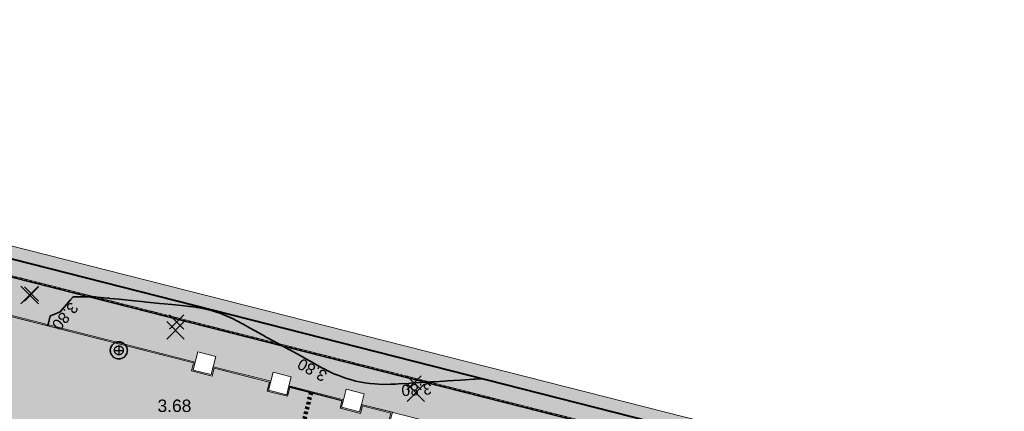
# Model space of a CAD drawing. Header units: metres. Extents: x 538891 to 1080079, y 6588829 to 13178720.
# Tile 112 of 256: x 539232 to 539312, y 6589484 to 6589516. Entities that reach past the tile are written whole.
import ezdxf

# ---------------------------------------------------------------- set-up
doc = ezdxf.new("R2010")
doc.units = ezdxf.units.M
doc.header["$LTSCALE"] = 0.4
doc.linetypes.add('#9_VIA31', pattern=[1, 0.5, -0.5])
doc.layers.add('KOLDE PST', color=7, linetype='Continuous')
doc.styles.add('Swis721 Lt BT', font='swissl.ttf')

# ---------------------------------------------------------------- blocks, each defined once
blk = doc.blocks.new('#9_019061_PP_TL (2D)')
at = {"linetype": 'Continuous', "lineweight": 0, "true_color": 0xffdf7f}
h = blk.add_hatch(color=41, dxfattribs=at)
edge = h.paths.add_edge_path()
edge.add_line((539078.584, 6589533.188), (539078.653, 6589534.722))
edge.add_line((539078.653, 6589534.722), (539077.355, 6589534.826))
edge.add_line((539077.355, 6589534.826), (539077.204, 6589534.148))
edge.add_line((539077.204, 6589534.148), (539076.488, 6589534.963))
edge.add_line((539076.488, 6589534.963), (539074.947, 6589533.639))
edge.add_line((539074.947, 6589533.639), (539075.07, 6589533.496))
edge.add_line((539075.07, 6589533.496), (539075.095, 6589533.09))
edge.add_arc((539078.379, 6589478.702), 54.487, 93.45554, 93.49181)
edge.add_line((539075.06, 6589533.087), (539054.851, 6589531.854))
edge.add_line((539054.851, 6589531.854), (539054.931, 6589530.557))
edge.add_line((539054.931, 6589530.557), (539075.139, 6589531.79))
edge.add_arc((539078.379, 6589478.689), 53.2, 75.93603, 93.49181, ccw=False)
edge.add_line((539091.307, 6589530.294), (539160.943, 6589512.849))
edge.add_line((539160.943, 6589512.849), (539209.551, 6589500.58))
edge.add_line((539209.551, 6589500.58), (539288.566, 6589480.521))
edge.add_arc((539298.728, 6589520.551), 41.3, 255.75549, 260.13822)
edge.add_line((539291.655, 6589479.861), (539316.13, 6589475.606))
edge.add_line((539316.13, 6589475.606), (539397.23, 6589455.209))
edge.add_line((539397.23, 6589455.209), (539432.348, 6589446.342))
edge.add_line((539432.348, 6589446.342), (539471.499, 6589436.682))
edge.add_line((539471.499, 6589436.682), (539478.412, 6589434.976))
edge.add_line((539478.412, 6589434.976), (539478.729, 6589436.237))
edge.add_line((539478.729, 6589436.237), (539432.662, 6589447.604))
edge.add_line((539432.662, 6589447.604), (539397.548, 6589456.47))
edge.add_line((539397.548, 6589456.47), (539316.4, 6589476.879))
edge.add_line((539316.4, 6589476.879), (539291.877, 6589481.142))
edge.add_arc((539298.728, 6589520.551), 40, 255.75549, 260.13822, ccw=False)
edge.add_line((539288.886, 6589481.781), (539209.87, 6589501.84))
edge.add_line((539209.87, 6589501.84), (539161.26, 6589514.11))
edge.add_line((539161.26, 6589514.11), (539091.623, 6589531.555))
edge.add_arc((539078.379, 6589478.689), 54.5, 75.93603, 89.78464)
at = {"linetype": 'Continuous', "lineweight": 0, "true_color": 0xadadad}
h = blk.add_hatch(color=253, dxfattribs=at)
edge = h.paths.add_edge_path()
edge.add_line((539055.219, 6589527.469), (539075.328, 6589528.696))
edge.add_arc((539078.379, 6589478.689), 50.1, 75.93603, 93.49181, ccw=False)
edge.add_line((539090.554, 6589527.287), (539160.187, 6589509.843))
edge.add_line((539160.187, 6589509.843), (539167.14, 6589508.088))
edge.add_line((539167.14, 6589508.088), (539167.299, 6589508.718))
edge.add_line((539167.299, 6589508.718), (539168.753, 6589508.351))
edge.add_line((539168.753, 6589508.351), (539168.594, 6589507.721))
edge.add_line((539168.594, 6589507.721), (539183.545, 6589503.947))
edge.add_line((539183.545, 6589503.947), (539183.864, 6589505.211))
edge.add_line((539183.864, 6589505.211), (539185.319, 6589504.844))
edge.add_line((539185.319, 6589504.844), (539185, 6589503.58))
edge.add_line((539185, 6589503.58), (539186.674, 6589503.157))
edge.add_line((539186.674, 6589503.157), (539186.836, 6589503.8))
edge.add_line((539186.836, 6589503.8), (539188.484, 6589503.384))
edge.add_line((539188.484, 6589503.384), (539188.322, 6589502.741))
edge.add_line((539188.322, 6589502.741), (539208.79, 6589497.575))
edge.add_line((539208.79, 6589497.575), (539214.091, 6589496.229))
edge.add_arc((539213.328, 6589493.224), 3.1, -14.24451, 75.75549, ccw=False)
edge.add_line((539216.333, 6589492.461), (539214.936, 6589486.962))
edge.add_line((539214.936, 6589486.962), (539219.595, 6589485.806))
edge.add_line((539219.595, 6589485.806), (539221.231, 6589492.25))
edge.add_arc((539223.267, 6589491.733), 2.1, 75.75549, 165.75549, ccw=False)
edge.add_line((539223.783, 6589493.768), (539246.442, 6589488.016))
edge.add_line((539246.442, 6589488.016), (539246.65, 6589488.833))
edge.add_line((539246.65, 6589488.833), (539248.103, 6589488.464))
edge.add_line((539248.103, 6589488.464), (539247.896, 6589487.647))
edge.add_line((539247.896, 6589487.647), (539252.533, 6589486.47))
edge.add_line((539252.533, 6589486.47), (539252.722, 6589487.213))
edge.add_line((539252.722, 6589487.213), (539254.176, 6589486.844))
edge.add_line((539254.176, 6589486.844), (539253.986, 6589486.098))
edge.add_line((539253.986, 6589486.098), (539258.373, 6589484.987))
edge.add_line((539258.373, 6589484.987), (539258.59, 6589485.839))
edge.add_line((539258.59, 6589485.839), (539260.043, 6589485.47))
edge.add_line((539260.043, 6589485.47), (539259.827, 6589484.618))
edge.add_line((539259.827, 6589484.618), (539277.441, 6589480.146))
edge.add_line((539277.441, 6589480.146), (539277.6, 6589480.775))
edge.add_line((539277.6, 6589480.775), (539279.054, 6589480.408))
edge.add_line((539279.054, 6589480.408), (539278.895, 6589479.777))
edge.add_line((539278.895, 6589479.777), (539287.803, 6589477.516))
edge.add_arc((539298.728, 6589520.551), 44.4, 255.75549, 260.13822)
edge.add_line((539291.124, 6589476.807), (539307.996, 6589473.874))
edge.add_arc((539307.635, 6589471.803), 2.102, -15.86256, 80.11108, ccw=False)
edge.add_line((539309.657, 6589471.228), (539307.842, 6589463.913))
edge.add_line((539307.842, 6589463.913), (539312.501, 6589462.757))
edge.add_line((539312.501, 6589462.757), (539313.978, 6589468.71))
edge.add_arc((539317.957, 6589467.723), 4.1, 75.8828, 166.06698, ccw=False)
edge.add_line((539318.957, 6589471.699), (539396.474, 6589452.203))
edge.add_line((539396.474, 6589452.203), (539425.8, 6589444.798))
edge.add_arc((539425.286, 6589442.762), 2.1, -13.93303, 75.82924, ccw=False)
edge.add_line((539427.324, 6589442.257), (539426.108, 6589437.355))
edge.add_line((539426.108, 6589437.355), (539429.796, 6589436.44))
edge.add_line((539429.796, 6589436.44), (539431.007, 6589441.32))
edge.add_arc((539433.045, 6589440.814), 2.1, 76.13943, 166.06698, ccw=False)
edge.add_line((539433.548, 6589442.853), (539477.763, 6589431.943))
edge.add_line((539477.763, 6589431.943), (539478.485, 6589434.855))
edge.add_line((539478.485, 6589434.855), (539471.475, 6589436.585))
edge.add_line((539471.475, 6589436.585), (539432.323, 6589446.245))
edge.add_line((539432.323, 6589446.245), (539397.206, 6589455.112))
edge.add_line((539397.206, 6589455.112), (539316.109, 6589475.508))
edge.add_line((539316.109, 6589475.508), (539291.637, 6589479.763))
edge.add_arc((539298.728, 6589520.551), 41.4, 255.75549, 260.13822, ccw=False)
edge.add_line((539288.541, 6589480.424), (539209.526, 6589500.483))
edge.add_line((539209.526, 6589500.483), (539160.919, 6589512.752))
edge.add_line((539160.919, 6589512.752), (539091.283, 6589530.197))
edge.add_arc((539078.379, 6589478.689), 53.1, 75.93603, 93.49181)
edge.add_line((539075.145, 6589531.69), (539055.037, 6589530.463))
edge.add_line((539055.037, 6589530.463), (539055.219, 6589527.469))
at = {"color": 192, "linetype": '#9_VIA31', "lineweight": 100, "true_color": 0x6600cc}
blk.add_line((539254.345, 6589479.967), (539255.762, 6589485.547), dxfattribs=at)
at = {"color": 26, "linetype": 'Continuous', "lineweight": 9, "true_color": 0x7f1f00, "flags": 128}
for points in [[(539209.517, 6589500.444), (539288.531, 6589480.385, 0.019126), (539291.631, 6589479.723), (539316.101, 6589475.469), (539397.196, 6589455.074), (539432.314, 6589446.207), (539471.465, 6589436.546), (539478.378, 6589434.84), (539555.609, 6589415.427)], [(539209.551, 6589500.58), (539288.566, 6589480.521, 0.019126), (539291.655, 6589479.861), (539316.13, 6589475.606), (539397.23, 6589455.209), (539432.348, 6589446.342), (539471.499, 6589436.682), (539478.412, 6589434.976), (539555.642, 6589415.563)]]:
    blk.add_lwpolyline(points, format="xyb", dxfattribs=at)
at = {"color": 26, "linetype": '#9_VIA31', "lineweight": 35, "true_color": 0x7f1f00, "flags": 128}
blk.add_lwpolyline([(538967.148, 6589597.12), (538965.773, 6589591.531), (538963.436, 6589580.669, 0.090401), (538963.194, 6589573.008), (538965.83, 6589555.415, 0.276139), (538973.235, 6589546.397), (538977.322, 6589545.185), (538983.151, 6589543.647, 0.054191), (538991.031, 6589542.458), (538997.302, 6589542.197, -0.05419), (539002.245, 6589541.451), (539020.515, 6589536.63), (539037.121, 6589531.45, 0.091075), (539048.373, 6589530.086), (539075.144, 6589531.72, -0.076752), (539091.29, 6589530.226), (539160.926, 6589512.781), (539209.534, 6589500.512), (539288.549, 6589480.453, 0.019126), (539291.643, 6589479.792), (539316.116, 6589475.538), (539397.213, 6589455.141), (539432.331, 6589446.274), (539471.482, 6589436.614), (539478.395, 6589434.908), (539555.625, 6589415.495), (539563.518, 6589413.636), (539630.809, 6589396.623), (539632.547, 6589396.223), (539640.038, 6589394.503), (539786.833, 6589357.406), (539792.242, 6589356.056), (539846.138, 6589342.595), (539852.087, 6589341.1), (539969.581, 6589312.224), (539977.328, 6589310.446), (540019.708, 6589299.874), (540032.915, 6589296.579), (540077.671, 6589285.413), (540083.955, 6589283.804), (540089.235, 6589282.474, 0.207862), (540106.041, 6589285.237), (540137.857, 6589305.759)], format="xyb", dxfattribs=at)
at = {"color": 41, "linetype": 'Continuous', "lineweight": 9, "true_color": 0xffdf7f, "flags": 128}
blk.add_lwpolyline([(539209.551, 6589500.58), (539288.566, 6589480.521, 0.019126), (539291.655, 6589479.861), (539316.13, 6589475.606), (539397.23, 6589455.209), (539432.348, 6589446.342), (539471.499, 6589436.682), (539478.412, 6589434.976), (539478.729, 6589436.237), (539432.662, 6589447.604), (539397.548, 6589456.47), (539316.4, 6589476.879), (539291.877, 6589481.142, -0.019126), (539288.886, 6589481.781), (539209.87, 6589501.84)], format="xyb", dxfattribs=at)
at = {"color": 251, "linetype": 'Continuous', "lineweight": 9, "true_color": 0x5b5b5b, "flags": 128}
for points in [[(539223.783, 6589493.768), (539246.442, 6589488.016), (539246.65, 6589488.833), (539248.103, 6589488.464), (539247.896, 6589487.647), (539252.533, 6589486.47), (539252.722, 6589487.213), (539254.176, 6589486.844), (539253.986, 6589486.098), (539258.373, 6589484.987), (539258.59, 6589485.839), (539260.043, 6589485.47), (539259.827, 6589484.618), (539277.441, 6589480.146), (539277.6, 6589480.775), (539279.054, 6589480.408), (539278.895, 6589479.777), (539287.803, 6589477.516, 0.019126), (539291.124, 6589476.807), (539307.996, 6589473.874, -0.445091), (539309.657, 6589471.228), (539307.842, 6589463.913), (539312.501, 6589462.757)], [(539397.206, 6589455.112), (539316.109, 6589475.508), (539291.637, 6589479.763, -0.019126), (539288.541, 6589480.424), (539209.526, 6589500.483)]]:
    blk.add_lwpolyline(points, format="xyb", dxfattribs=at)
at = {"color": 5, "linetype": 'Continuous', "lineweight": 40, "true_color": 0x0000ff, "flags": 128}
blk.add_lwpolyline([(539221.452, 6589498.9), (539288.886, 6589481.781, 0.019126), (539291.877, 6589481.142), (539309.299, 6589478.113)], format="xyb", dxfattribs=at)
at = {"color": 144, "linetype": 'Continuous', "lineweight": 9, "true_color": 0x007299, "flags": 128}
for points in [[(539277.441, 6589480.146), (539266.471, 6589482.931), (539266.225, 6589481.962), (539262.057, 6589483.02), (539262.303, 6589483.989), (539259.827, 6589484.618), (539259.674, 6589484.017), (539258.221, 6589484.386), (539258.373, 6589484.987), (539253.986, 6589486.098), (539253.806, 6589485.39), (539252.353, 6589485.759), (539252.533, 6589486.47), (539247.896, 6589487.647), (539247.734, 6589487.011), (539246.281, 6589487.38), (539246.442, 6589488.016), (539223.783, 6589493.768, 0.414214), (539221.231, 6589492.25), (539219.595, 6589485.806)], [(539277.416, 6589480.05), (539266.543, 6589482.81), (539266.297, 6589481.841), (539261.935, 6589482.948), (539262.181, 6589483.917), (539259.899, 6589484.497), (539259.747, 6589483.895), (539258.099, 6589484.313), (539258.252, 6589484.915), (539254.058, 6589485.977), (539253.879, 6589485.268), (539252.231, 6589485.686), (539252.412, 6589486.397), (539247.968, 6589487.525), (539247.807, 6589486.889), (539246.159, 6589487.307), (539246.321, 6589487.944), (539223.759, 6589493.671, 0.414214), (539221.328, 6589492.225), (539219.692, 6589485.782)]]:
    blk.add_lwpolyline(points, format="xyb", dxfattribs=at)
at = {"color": 5, "linetype": 'Continuous', "lineweight": 35, "true_color": 0x0000ff, "flags": 128}
blk.add_lwpolyline([(539269.578, 6589486.682), (539268.989, 6589486.645), (539268.843, 6589486.636), (539268.149, 6589486.593), (539267.795, 6589486.57), (539267.209, 6589486.533), (539266.747, 6589486.504), (539266.468, 6589486.487), (539265.698, 6589486.439), (539265.342, 6589486.416), (539264.65, 6589486.373), (539263.76, 6589486.317), (539263.601, 6589486.307), (539262.808, 6589486.257), (539262.553, 6589486.241), (539262.485, 6589486.237), (539262.46, 6589486.235), (539262.176, 6589486.229), (539261.515, 6589486.215), (539260.896, 6589486.259), (539260.501, 6589486.286), (539260.083, 6589486.357), (539259.512, 6589486.454), (539259.344, 6589486.494), (539259.213, 6589486.525), (539258.836, 6589486.635), (539258.547, 6589486.719), (539257.992, 6589486.933), (539257.607, 6589487.081), (539257.068, 6589487.348), (539256.772, 6589487.495), (539256.746, 6589487.509), (539256.692, 6589487.539), (539256.027, 6589487.905), (539255.787, 6589488.038), (539255.583, 6589488.15), (539254.882, 6589488.536), (539254.056, 6589488.991), (539253.977, 6589489.035), (539253.077, 6589489.53), (539253.071, 6589489.533), (539252.318, 6589489.948), (539252.166, 6589490.032), (539251.938, 6589490.157), (539251.261, 6589490.53), (539250.81, 6589490.778), (539250.356, 6589491.029), (539250.084, 6589491.178), (539249.946, 6589491.255), (539249.806, 6589491.327), (539249.447, 6589491.513), (539248.61, 6589491.87), (539248.516, 6589491.91), (539248.435, 6589491.935), (539247.561, 6589492.21), (539247.507, 6589492.224), (539247.505, 6589492.224), (539246.652, 6589492.398), (539246.58, 6589492.413), (539246.534, 6589492.419), (539246.034, 6589492.483), (539245.971, 6589492.49), (539245.578, 6589492.529), (539244.841, 6589492.604), (539244.572, 6589492.631), (539243.938, 6589492.695), (539243.566, 6589492.733), (539243.098, 6589492.78), (539242.561, 6589492.834), (539242.133, 6589492.878), (539241.555, 6589492.936), (539240.826, 6589493.01), (539240.549, 6589493.038), (539240.335, 6589493.06), (539239.577, 6589493.136), (539239.572, 6589493.137), (539239.543, 6589493.14), (539239.426, 6589493.151), (539238.537, 6589493.241), (539238.405, 6589493.255), (539237.509, 6589493.258), (539236.618, 6589493.261), (539236.42, 6589493.032), (539235.572, 6589492.053), (539235.088, 6589491.848), (539234.79, 6589491.722), (539234.591, 6589490.922)], dxfattribs=at)
at = {"color": 5, "true_color": 0x0000ff, "char_height": 0.9, "attachment_point": 8, "line_spacing_factor": 1.004016, "style": 'Swis721 Lt BT'}
for insert, rotation in [((539235.637, 6589491.999), 229.07841), ((539256.08, 6589487.779), 151.15663), ((539264.226, 6589486.261), 183.59394)]:
    blk.add_mtext('3.80', dxfattribs=dict(at, insert=insert, rotation=rotation))
at = {"color": 5, "true_color": 0x0000ff, "insert": (539243.418, 6589484.498), "char_height": 1, "attachment_point": 4, "line_spacing_factor": 1.004016, "style": 'Swis721 Lt BT'}
blk.add_mtext('3.68', dxfattribs=at)
blk = doc.blocks.new('KOLDE PST TL')
at = {"color": 7}
blk.add_blockref('#9_019061_PP_TL (2D)', (0, 0), dxfattribs=at)
blk = doc.blocks.new('#13_Kolde pst HP -xref$0$likvideeritav')
at = {"color": 1, "linetype": 'Continuous', "lineweight": 25, "true_color": 0xff0000}
for p, q in [((0.707, -0.707), (-0.707, 0.707)), ((0.707, 0.707), (-0.707, -0.707))]:
    blk.add_line(p, q, dxfattribs=at)
blk = doc.blocks.new('#13_KOLDE TAIM (2D)')
at = {"linetype": 'Continuous', "lineweight": 0, "true_color": 0xc4f877}
h = blk.add_hatch(color=71, dxfattribs=at)
edge = h.paths.add_edge_path()
edge.add_line((539309.949, 6589479.015), (539292.049, 6589482.127))
edge.add_arc((539298.728, 6589520.551), 39, 255.75549, 260.13822, ccw=False)
edge.add_line((539289.132, 6589482.75), (539221.698, 6589499.869))
edge.add_line((539221.698, 6589499.869), (539221.452, 6589498.9))
edge.add_line((539221.452, 6589498.9), (539288.886, 6589481.781))
edge.add_arc((539298.728, 6589520.551), 40, 255.75549, 260.13822)
edge.add_line((539291.877, 6589481.142), (539309.299, 6589478.113))
edge.add_line((539309.299, 6589478.113), (539309.949, 6589479.015))
blk.add_hatch(color=71, dxfattribs=at).paths.add_polyline_path([(539302.843, 6589465.153), (539307.745, 6589463.937), (539309.605, 6589471.446), (539309.613, 6589472.115), (539309.459, 6589472.628), (539309.128, 6589473.136), (539308.546, 6589473.585), (539307.873, 6589473.794), (539290.089, 6589476.897), (539289.74, 6589476.968), (539278.87, 6589479.68), (539279.054, 6589480.408), (539277.6, 6589480.775), (539277.415, 6589480.05), (539266.543, 6589482.81), (539265.813, 6589479.9), (539261.453, 6589480.988), (539262.181, 6589483.917), (539259.802, 6589484.521), (539259.674, 6589484.017), (539258.221, 6589484.386), (539258.349, 6589484.89), (539253.966, 6589486.052), (539253.806, 6589485.39), (539252.353, 6589485.759), (539252.508, 6589486.373), (539247.871, 6589487.55), (539247.734, 6589487.011), (539246.281, 6589487.38), (539246.417, 6589487.919), (539224.56, 6589493.468), (539223.301, 6589493.678), (539222.632, 6589493.63), (539221.973, 6589493.258), (539221.5, 6589492.67), (539221.262, 6589491.964), (539219.692, 6589485.782), (539241.558, 6589480.357), (539244.102, 6589482.302), (539286.203, 6589471.858), (539301.506, 6589468.061)])
at = {"color": 71, "linetype": 'Continuous', "lineweight": 5, "true_color": 0xc4f877, "flags": 128}
blk.add_lwpolyline([(539309.949, 6589479.015), (539292.049, 6589482.127, -0.019126), (539289.132, 6589482.75), (539221.698, 6589499.869), (539221.452, 6589498.9), (539288.886, 6589481.781, 0.019126), (539291.877, 6589481.142), (539309.299, 6589478.113)], format="xyb", close=True, dxfattribs=at)
blk.add_lwpolyline([(539262.181, 6589483.917), (539259.802, 6589484.521), (539259.674, 6589484.017), (539258.221, 6589484.386), (539258.349, 6589484.89), (539253.966, 6589486.052), (539253.806, 6589485.39), (539252.353, 6589485.759), (539252.508, 6589486.373), (539247.871, 6589487.55), (539247.734, 6589487.011), (539246.281, 6589487.38), (539246.417, 6589487.919), (539224.56, 6589493.468)], dxfattribs=at)
at = {"color": 1, "true_color": 0xff0000}
for p in [(539233.136, 6589493.4), (539244.86, 6589490.574), (539264.191, 6589485.553)]:
    blk.add_blockref('#13_Kolde pst HP -xref$0$likvideeritav', p, dxfattribs=at)
blk = doc.blocks.new('Kolde pst Taim')
at = {"color": 13, "true_color": 0xff4646}
blk.add_blockref('#13_KOLDE TAIM (2D)', (0, 0), dxfattribs=at)
blk = doc.blocks.new('#15_019061_PP_ELV-4-01_v01_Puhas$0$A$C2D7D09D12')
at = {"color": 1, "linetype": 'Continuous', "lineweight": 25, "true_color": 0xff0000}
for p, q in [((0.035, 0.035), (1.171, 1.171)), ((0.035, 1.171), (1.171, 0.035))]:
    blk.add_line(p, q, dxfattribs=at)
blk = doc.blocks.new('#15_Kolde pst ELV-3 (2D)')
at = {"color": 1, "linetype": 'Continuous', "lineweight": 25, "true_color": 0xff0000}
for p, q in [((539239.946, 6589488.956), (539240.658, 6589488.956)), ((539240.302, 6589489.312), (539240.302, 6589488.6))]:
    blk.add_line(p, q, dxfattribs=at)
at = {"color": 1, "linetype": 'Continuous', "lineweight": 25, "true_color": 0xff0000, "flags": 128}
for points in [[(539240.989, 6589488.956), (539240.986, 6589488.888), (539240.976, 6589488.822), (539240.96, 6589488.756), (539240.937, 6589488.693), (539240.908, 6589488.632), (539240.874, 6589488.574), (539240.833, 6589488.52), (539240.788, 6589488.47), (539240.738, 6589488.424), (539240.684, 6589488.384), (539240.626, 6589488.349), (539240.565, 6589488.32), (539240.501, 6589488.298), (539240.436, 6589488.281), (539240.369, 6589488.271), (539240.302, 6589488.268), (539240.234, 6589488.271), (539240.168, 6589488.281), (539240.102, 6589488.298), (539240.039, 6589488.32), (539239.978, 6589488.349), (539239.92, 6589488.384), (539239.865, 6589488.424), (539239.815, 6589488.47), (539239.77, 6589488.52), (539239.73, 6589488.574), (539239.695, 6589488.632), (539239.666, 6589488.693), (539239.644, 6589488.756), (539239.627, 6589488.822), (539239.617, 6589488.888), (539239.614, 6589488.956), (539239.617, 6589489.023), (539239.627, 6589489.09), (539239.644, 6589489.155), (539239.666, 6589489.219), (539239.695, 6589489.28), (539239.73, 6589489.338), (539239.77, 6589489.392), (539239.815, 6589489.442), (539239.865, 6589489.487), (539239.92, 6589489.528), (539239.978, 6589489.562), (539240.039, 6589489.591), (539240.102, 6589489.614), (539240.168, 6589489.63), (539240.234, 6589489.64), (539240.302, 6589489.644), (539240.369, 6589489.64), (539240.436, 6589489.63), (539240.501, 6589489.614), (539240.565, 6589489.591), (539240.626, 6589489.562), (539240.684, 6589489.528), (539240.738, 6589489.487), (539240.788, 6589489.442), (539240.833, 6589489.392), (539240.874, 6589489.338), (539240.908, 6589489.28), (539240.937, 6589489.219), (539240.96, 6589489.155), (539240.976, 6589489.09), (539240.986, 6589489.023)], [(539240.658, 6589488.956), (539240.656, 6589488.921), (539240.651, 6589488.886), (539240.642, 6589488.853), (539240.631, 6589488.82), (539240.616, 6589488.788), (539240.598, 6589488.758), (539240.577, 6589488.73), (539240.553, 6589488.704), (539240.528, 6589488.681), (539240.499, 6589488.66), (539240.47, 6589488.642), (539240.438, 6589488.627), (539240.405, 6589488.615), (539240.371, 6589488.607), (539240.337, 6589488.602), (539240.302, 6589488.6), (539240.267, 6589488.602), (539240.232, 6589488.607), (539240.198, 6589488.615), (539240.166, 6589488.627), (539240.134, 6589488.642), (539240.104, 6589488.66), (539240.076, 6589488.681), (539240.05, 6589488.704), (539240.027, 6589488.73), (539240.006, 6589488.758), (539239.988, 6589488.788), (539239.973, 6589488.82), (539239.961, 6589488.853), (539239.953, 6589488.886), (539239.948, 6589488.921), (539239.946, 6589488.956), (539239.948, 6589488.991), (539239.953, 6589489.025), (539239.961, 6589489.059), (539239.973, 6589489.092), (539239.988, 6589489.124), (539240.006, 6589489.154), (539240.027, 6589489.182), (539240.05, 6589489.207), (539240.076, 6589489.231), (539240.104, 6589489.252), (539240.134, 6589489.27), (539240.166, 6589489.285), (539240.198, 6589489.296), (539240.232, 6589489.305), (539240.267, 6589489.31), (539240.302, 6589489.312), (539240.337, 6589489.31), (539240.371, 6589489.305), (539240.405, 6589489.296), (539240.438, 6589489.285), (539240.47, 6589489.27), (539240.499, 6589489.252), (539240.528, 6589489.231), (539240.553, 6589489.207), (539240.577, 6589489.182), (539240.598, 6589489.154), (539240.616, 6589489.124), (539240.631, 6589489.092), (539240.642, 6589489.059), (539240.651, 6589489.025), (539240.656, 6589488.991)], [(539240.658, 6589488.956), (539240.656, 6589488.921), (539240.651, 6589488.886), (539240.642, 6589488.853), (539240.631, 6589488.82), (539240.616, 6589488.788), (539240.598, 6589488.758), (539240.577, 6589488.73), (539240.553, 6589488.704), (539240.528, 6589488.681), (539240.499, 6589488.66), (539240.47, 6589488.642), (539240.438, 6589488.627), (539240.405, 6589488.615), (539240.371, 6589488.607), (539240.337, 6589488.602), (539240.302, 6589488.6), (539240.267, 6589488.602), (539240.232, 6589488.607), (539240.198, 6589488.615), (539240.166, 6589488.627), (539240.134, 6589488.642), (539240.104, 6589488.66), (539240.076, 6589488.681), (539240.05, 6589488.704), (539240.027, 6589488.73), (539240.006, 6589488.758), (539239.988, 6589488.788), (539239.973, 6589488.82), (539239.961, 6589488.853), (539239.953, 6589488.886), (539239.948, 6589488.921), (539239.946, 6589488.956), (539239.948, 6589488.991), (539239.953, 6589489.025), (539239.961, 6589489.059), (539239.973, 6589489.092), (539239.988, 6589489.124), (539240.006, 6589489.154), (539240.027, 6589489.182), (539240.05, 6589489.207), (539240.076, 6589489.231), (539240.104, 6589489.252), (539240.134, 6589489.27), (539240.166, 6589489.285), (539240.198, 6589489.296), (539240.232, 6589489.305), (539240.267, 6589489.31), (539240.302, 6589489.312), (539240.337, 6589489.31), (539240.371, 6589489.305), (539240.405, 6589489.296), (539240.438, 6589489.285), (539240.47, 6589489.27), (539240.499, 6589489.252), (539240.528, 6589489.231), (539240.553, 6589489.207), (539240.577, 6589489.182), (539240.598, 6589489.154), (539240.616, 6589489.124), (539240.631, 6589489.092), (539240.642, 6589489.059), (539240.651, 6589489.025), (539240.656, 6589488.991)]]:
    blk.add_lwpolyline(points, close=True, dxfattribs=at)
blk.add_lwpolyline([(539240.989, 6589488.956, 0.414214), (539240.302, 6589489.644, 0.414214), (539239.614, 6589488.956, 0.414214), (539240.302, 6589488.268, 0.414214), (539240.989, 6589488.956)], format="xyb", close=True, dxfattribs=at)
at = {"color": 7}
for p in [(539232.677, 6589492.884), (539244.354, 6589490.637), (539263.445, 6589485.74)]:
    blk.add_blockref('#15_019061_PP_ELV-4-01_v01_Puhas$0$A$C2D7D09D12', p, dxfattribs=at)
blk = doc.blocks.new('Kolde pst EL')
at = {"color": 13, "true_color": 0xff4646}
blk.add_blockref('#15_Kolde pst ELV-3 (2D)', (0, 0), dxfattribs=at)

msp = doc.modelspace()

# ---------------------------------------------------------------- block references
at = {"layer": 'KOLDE PST', "color": 7}
for name in ['KOLDE PST TL', 'Kolde pst Taim', 'Kolde pst EL']:
    msp.add_blockref(name, (0, 0), dxfattribs=at)

doc.saveas('drawing.dxf')
